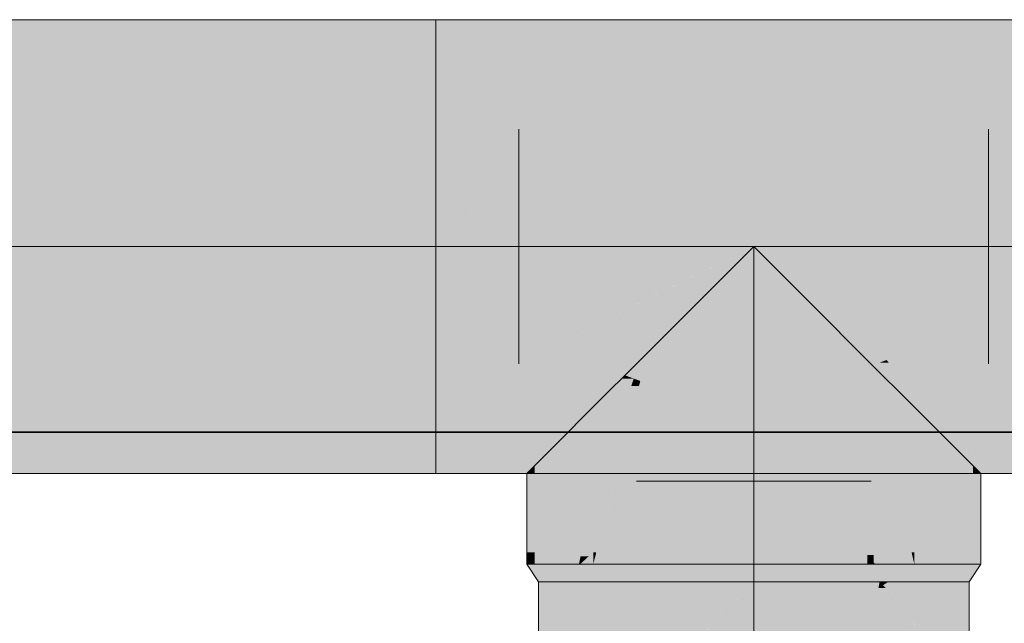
# Model space of a CAD drawing. Extents: x -223 to 557, y -138 to 606.
# Tile 13 of 256: x -14.14 to -11.62, y 8.03 to 9.58. Entities that reach past the tile are written whole.
import ezdxf

# ---------------------------------------------------------------- set-up
doc = ezdxf.new("R2010")
doc.units = 0
doc.layers.get('0').update_dxf_attribs({"lineweight": 35})
doc.layers.add('0-Shading', color=7, linetype='Continuous', lineweight=35)
doc.layers.add('5_EG-NEU', color=7, linetype='Continuous', lineweight=25)
doc.layers.add('H_Vorlauf_OG', color=1, linetype='Continuous', lineweight=18, true_color=0xff0000)

# ---------------------------------------------------------------- blocks, each defined once
blk = doc.blocks.new('Shading-A07ALDT11N', base_point=(16.4127, 8.9635))
at = {"layer": '0-Shading', "color": 14, "true_color": 0xa00000}
for points in [[(-14.3954, 9.4996), (-13.7978, 9.4996), (-14.3954, 9.5773)], [(-13.7978, 9.4996), (-14.3954, 9.5773), (-14.0947, 9.5773)], [(-13.7978, 9.4996), (-13.0742, 9.4996), (-14.0947, 9.5773)], [(-13.0742, 9.4996), (-14.0947, 9.5773), (-13.0742, 9.5773)], [(-13.0742, 9.4996), (-11.4502, 9.4996), (-13.0742, 9.5773)], [(-11.4502, 9.4996), (-13.0742, 9.5773), (-11.4502, 9.5773)], [(-14.3954, 8.4173), (-13.2068, 8.4173), (-14.3954, 8.495)], [(-13.2068, 8.4173), (-14.3954, 8.495), (-13.0742, 8.495)], [(-13.0742, 8.4446), (-13.1603, 8.4446), (-13.0742, 8.495)], [(-13.0742, 8.4446), (-12.4886, 8.495), (-12.8289, 8.495)], [(-13.0742, 8.4446), (-12.5499, 8.4446), (-12.4886, 8.495)], [(-13.0742, 8.4446), (-12.8289, 8.495), (-13.0742, 8.495)], [(-12.583, 8.4173), (-11.7122, 8.4173), (-12.4886, 8.495)], [(-11.7122, 8.4173), (-12.4886, 8.495), (-11.8323, 8.495)], [(-11.7122, 8.4173), (-11.6822, 8.4173), (-11.8323, 8.495)], [(-11.6822, 8.4173), (-11.8323, 8.495), (-11.7599, 8.495)], [(-11.702, 8.4575), (-11.7224, 8.4575), (-11.7599, 8.495)], [(-11.702, 8.4575), (-11.7204, 8.495), (-11.7599, 8.495)], [(-11.6822, 8.4173), (-11.4502, 8.4173), (-11.7204, 8.495)], [(-11.4502, 8.4173), (-11.7204, 8.495), (-11.4502, 8.495)], [(-11.6822, 8.4173), (-11.702, 8.4575), (-11.7224, 8.4575)], [(-13.2068, 8.4173), (-13.0742, 8.4173), (-13.0742, 8.4446)], [(-13.2068, 8.4173), (-13.0742, 8.4446), (-13.1603, 8.4446)], [(-13.0742, 8.4173), (-12.583, 8.4173), (-13.0742, 8.4446)], [(-12.583, 8.4173), (-13.0742, 8.4446), (-12.5499, 8.4446)]]:
    blk.add_solid(points, dxfattribs=at)
at = {"layer": '0-Shading', "color": 12, "true_color": 0xd90000}
for points in [[(-14.3954, 9.2873), (-13.378, 9.2873), (-14.3954, 9.4996)], [(-13.378, 9.2873), (-14.3954, 9.4996), (-13.7978, 9.4996)], [(-13.378, 9.2873), (-13.0742, 9.2873), (-13.7978, 9.4996)], [(-13.0742, 9.2873), (-13.7978, 9.4996), (-13.0742, 9.4996)], [(-13.0742, 9.2873), (-11.4502, 9.2873), (-13.0742, 9.4996)], [(-11.4502, 9.2873), (-13.0742, 9.4996), (-11.4502, 9.4996)], [(-14.3954, 8.495), (-13.0742, 8.495), (-14.3954, 8.7073)], [(-13.0742, 8.495), (-14.3954, 8.7073), (-13.0742, 8.7073)], [(-12.5994, 8.6711), (-12.6221, 8.7073), (-13.0742, 8.7073)], [(-13.0742, 8.6711), (-12.5994, 8.6711), (-13.0742, 8.7073)], [(-12.6077, 8.6843), (-12.5522, 8.7073), (-12.6221, 8.7073)], [(-12.0916, 8.6843), (-12.6077, 8.6843), (-12.147, 8.7073)], [(-12.6077, 8.6843), (-12.147, 8.7073), (-12.5522, 8.7073)], [(-12.117, 8.6949), (-11.9722, 8.7073), (-12.147, 8.7073)], [(-11.956, 8.6949), (-12.117, 8.6949), (-11.9722, 8.7073)], [(-11.956, 8.6949), (-11.9228, 8.7073), (-11.9722, 8.7073)], [(-11.9173, 8.7001), (-11.942, 8.7001), (-11.9228, 8.7073)], [(-11.7599, 8.495), (-11.8478, 8.7073), (-11.9228, 8.7073)], [(-11.7599, 8.495), (-11.7204, 8.495), (-11.8478, 8.7073)], [(-11.7204, 8.495), (-11.8478, 8.7073), (-11.7483, 8.7073)], [(-11.7204, 8.495), (-11.4502, 8.495), (-11.7483, 8.7073)], [(-11.4502, 8.495), (-11.7483, 8.7073), (-11.4502, 8.7073)], [(-12.0405, 8.6632), (-12.5943, 8.6632), (-12.6077, 8.6843)], [(-12.0405, 8.6632), (-12.0916, 8.6843), (-12.6077, 8.6843)], [(-12.0405, 8.6632), (-11.956, 8.6949), (-12.117, 8.6949)], [(-11.9147, 8.6632), (-12.0405, 8.6632), (-11.956, 8.6949)], [(-11.9151, 8.6949), (-11.956, 8.6949), (-11.9173, 8.7001)], [(-11.956, 8.6949), (-11.9173, 8.7001), (-11.942, 8.7001)], [(-11.8961, 8.6489), (-11.9151, 8.6949), (-11.956, 8.6949)], [(-11.878, 8.6489), (-11.8961, 8.6489), (-11.9173, 8.7001)], [(-13.0742, 8.495), (-12.8289, 8.495), (-13.0742, 8.6711)], [(-12.8289, 8.495), (-13.0742, 8.6711), (-12.5994, 8.6711)], [(-12.6723, 8.6151), (-12.5642, 8.6151), (-12.5994, 8.6711)], [(-12.4886, 8.495), (-12.0405, 8.6632), (-12.5943, 8.6632)], [(-12.225, 8.5939), (-11.8733, 8.5939), (-12.0405, 8.6632)], [(-12.006, 8.6489), (-11.9147, 8.6632), (-12.0405, 8.6632)], [(-11.8961, 8.6489), (-12.006, 8.6489), (-11.9147, 8.6632)], [(-11.8733, 8.5939), (-11.8961, 8.6489), (-12.006, 8.6489)], [(-11.8821, 8.6151), (-11.8521, 8.6151), (-11.8961, 8.6489)], [(-11.8521, 8.6151), (-11.878, 8.6489), (-11.8961, 8.6489)], [(-12.8289, 8.495), (-12.7645, 8.495), (-12.6723, 8.6151)], [(-12.7645, 8.495), (-12.4886, 8.495), (-12.6723, 8.6151)], [(-12.4886, 8.495), (-12.6723, 8.6151), (-12.5642, 8.6151)], [(-11.8323, 8.495), (-11.7599, 8.495), (-11.8821, 8.6151)], [(-11.7599, 8.495), (-11.8821, 8.6151), (-11.8521, 8.6151)], [(-12.4886, 8.495), (-11.8323, 8.495), (-12.225, 8.5939)], [(-11.8323, 8.495), (-12.225, 8.5939), (-11.8733, 8.5939)]]:
    blk.add_solid(points, dxfattribs=at)
at = {"layer": '0-Shading', "color": 1, "true_color": 0xfa0000}
for points in [[(-14.3954, 8.9973), (-13.0742, 8.9973), (-14.3954, 9.2873)], [(-13.0742, 8.9973), (-14.3954, 9.2873), (-13.378, 9.2873)], [(-13.0742, 9.0826), (-13.0742, 9.2873), (-13.378, 9.2873)], [(-13.0742, 9.0826), (-13.1636, 9.0826), (-13.378, 9.2873)], [(-12.9849, 9.0826), (-13.0742, 9.0826), (-13.0742, 9.2873)], [(-12.9476, 8.9973), (-11.4502, 8.9973), (-13.0742, 9.2873)], [(-11.4502, 8.9973), (-13.0742, 9.2873), (-11.4502, 9.2873)], [(-13.0742, 8.9973), (-13.0742, 9.0826), (-13.1636, 9.0826)], [(-12.9476, 8.9973), (-12.9849, 9.0826), (-13.0742, 9.0826)], [(-13.0742, 8.9973), (-12.9476, 8.9973), (-13.0742, 9.0826)], [(-14.3954, 8.7073), (-13.0742, 8.7073), (-14.3954, 8.9973)], [(-13.0742, 8.7073), (-14.3954, 8.9973), (-13.0742, 8.9973)], [(-13.0742, 8.7073), (-12.6221, 8.7073), (-13.0742, 8.9973)], [(-12.6221, 8.7073), (-13.0742, 8.9973), (-12.9476, 8.9973)], [(-12.9173, 8.9703), (-12.3346, 8.9973), (-12.9476, 8.9973)], [(-12.3172, 8.9703), (-12.9173, 8.9703), (-12.3346, 8.9973)], [(-12.1121, 8.9235), (-12.2622, 8.9973), (-12.3346, 8.9973)], [(-12.2869, 8.9235), (-12.1121, 8.9235), (-12.3346, 8.9973)], [(-12.1121, 8.9235), (-12.1598, 8.9973), (-12.2622, 8.9973)], [(-11.9722, 8.7073), (-12.0735, 8.9973), (-12.1598, 8.9973)], [(-11.9722, 8.7073), (-11.9228, 8.7073), (-12.0735, 8.9973)], [(-11.9228, 8.7073), (-12.0735, 8.9973), (-11.9824, 8.9973)], [(-11.9228, 8.7073), (-11.8478, 8.7073), (-11.9824, 8.9973)], [(-11.8478, 8.7073), (-11.9824, 8.9973), (-11.88, 8.9973)], [(-11.8478, 8.7073), (-11.7483, 8.7073), (-11.88, 8.9973)], [(-11.7483, 8.7073), (-11.88, 8.9973), (-11.7586, 8.9973)], [(-11.7483, 8.7073), (-11.4502, 8.7073), (-11.7586, 8.9973)], [(-11.4502, 8.7073), (-11.7586, 8.9973), (-11.4502, 8.9973)], [(-12.704, 8.7803), (-12.3172, 8.9703), (-12.9173, 8.9703)], [(-12.4123, 8.9235), (-12.2869, 8.9235), (-12.3172, 8.9703)], [(-12.704, 8.7803), (-12.505, 8.7803), (-12.4123, 8.9235)], [(-12.5522, 8.7073), (-12.147, 8.7073), (-12.4123, 8.9235)], [(-12.147, 8.7073), (-12.4123, 8.9235), (-12.2869, 8.9235)], [(-12.147, 8.7073), (-11.9722, 8.7073), (-12.2869, 8.9235)], [(-11.9722, 8.7073), (-12.2869, 8.9235), (-12.1121, 8.9235)], [(-12.6221, 8.7073), (-12.5522, 8.7073), (-12.704, 8.7803)], [(-12.5522, 8.7073), (-12.704, 8.7803), (-12.505, 8.7803)]]:
    blk.add_solid(points, dxfattribs=at)
at = {"layer": '0-Shading', "color": 1, "true_color": 0xfd0000}
for points in [[(-12.2622, 8.9423), (-12.3172, 8.9423), (-12.2622, 8.9973)], [(-12.1121, 8.8472), (-12.2622, 8.8472), (-12.2622, 8.9973)], [(-12.3172, 8.8472), (-12.4123, 8.8472), (-12.3172, 8.9423)], [(-12.2622, 8.785), (-12.3172, 8.785), (-12.2622, 8.9423)], [(-12.3172, 8.785), (-12.2622, 8.9423), (-12.3172, 8.9423)], [(-12.3172, 8.5763), (-12.4123, 8.5763), (-12.3172, 8.8472)], [(-12.4123, 8.5763), (-12.3172, 8.8472), (-12.4123, 8.8472)], [(-12.1121, 8.785), (-12.2622, 8.785), (-12.1121, 8.8472)], [(-12.2622, 8.785), (-12.1121, 8.8472), (-12.2622, 8.8472)], [(-12.3172, 8.7778), (-12.2622, 8.785), (-12.3172, 8.785)], [(-12.2622, 8.7778), (-12.3172, 8.7778), (-12.2622, 8.785)], [(-12.1121, 8.7652), (-12.1121, 8.785), (-12.2622, 8.785)], [(-12.1121, 8.7652), (-12.2622, 8.7652), (-12.2622, 8.785)], [(-12.2622, 8.5098), (-12.3172, 8.5098), (-12.2622, 8.7778)], [(-12.3172, 8.5098), (-12.2622, 8.7778), (-12.3172, 8.7778)], [(-12.1121, 8.4714), (-12.2622, 8.4714), (-12.1121, 8.7652)], [(-12.2622, 8.4714), (-12.1121, 8.7652), (-12.2622, 8.7652)], [(-12.3172, 8.5098), (-12.3172, 8.5763), (-12.4123, 8.5763)], [(-12.2622, 8.4714), (-12.4123, 8.4714), (-12.4123, 8.5763)], [(-12.2622, 8.4714), (-12.2622, 8.5098), (-12.3172, 8.5098)], [(-12.2622, 8.216), (-12.4123, 8.216), (-12.2622, 8.4714)], [(-12.4123, 8.216), (-12.2622, 8.4714), (-12.4123, 8.4714)], [(-12.1121, 8.346), (-12.1121, 8.4714), (-12.2622, 8.4714)], [(-12.1121, 8.346), (-12.2622, 8.346), (-12.2622, 8.4714)], [(-12.1121, 8.216), (-12.2622, 8.216), (-12.1121, 8.346)], [(-12.2622, 8.216), (-12.1121, 8.346), (-12.2622, 8.346)], [(-12.2622, 8.1853), (-12.2622, 8.216), (-12.4123, 8.216)], [(-12.4123, 8.1853), (-12.2622, 8.1853), (-12.4123, 8.216)], [(-12.2622, 8.1853), (-12.1121, 8.216), (-12.2622, 8.216)], [(-12.2622, 8.1853), (-12.1121, 8.1853), (-12.1121, 8.216)]]:
    blk.add_solid(points, dxfattribs=at)
at = {"layer": '0-Shading', "color": 1, "true_color": 0xf50000}
for points in [[(-12.4123, 8.7073), (-12.5522, 8.7073), (-12.4123, 8.8472)], [(-11.9722, 8.7073), (-12.1121, 8.7073), (-12.1121, 8.8472)], [(-12.4123, 8.6537), (-12.5522, 8.6537), (-12.4123, 8.7073)], [(-12.5522, 8.6537), (-12.4123, 8.7073), (-12.5522, 8.7073)], [(-11.9722, 8.346), (-12.1121, 8.346), (-11.9722, 8.7073)], [(-12.1121, 8.346), (-11.9722, 8.7073), (-12.1121, 8.7073)], [(-12.4123, 8.5763), (-12.4123, 8.6537), (-12.5522, 8.6537)], [(-12.4123, 8.5763), (-12.5522, 8.5763), (-12.5522, 8.6537)], [(-12.4123, 8.216), (-12.5522, 8.216), (-12.4123, 8.5763)], [(-12.5522, 8.216), (-12.4123, 8.5763), (-12.5522, 8.5763)], [(-11.9722, 8.2086), (-11.9722, 8.346), (-12.1121, 8.346)], [(-12.1121, 8.2086), (-11.9722, 8.2086), (-12.1121, 8.346)], [(-12.5522, 8.1853), (-12.4123, 8.216), (-12.5522, 8.216)], [(-12.5522, 8.1853), (-12.4123, 8.1853), (-12.4123, 8.216)], [(-12.1121, 8.1853), (-11.9722, 8.1853), (-12.1121, 8.2086)], [(-11.9722, 8.1853), (-12.1121, 8.2086), (-11.9722, 8.2086)], [(-12.5185, 8.0841), (-12.6511, 8.0841), (-12.6059, 8.1403)], [(-12.6511, 8.0841), (-12.6059, 8.1403), (-12.6511, 8.1403)], [(-12.3456, 8.055), (-12.6511, 8.055), (-12.2622, 8.1403)], [(-12.5185, 8.0841), (-12.2622, 8.1403), (-12.6059, 8.1403)], [(-12.2622, 7.9192), (-12.4782, 7.9192), (-12.2622, 8.1403)], [(-12.1884, 8.1241), (-11.9408, 8.1403), (-12.2622, 8.1403)], [(-12.0059, 8.0841), (-12.2622, 8.0841), (-12.2622, 8.1403)], [(-11.9437, 8.1241), (-12.1884, 8.1241), (-11.9408, 8.1403)], [(-11.9437, 8.1241), (-11.932, 8.1317), (-11.9424, 8.1317)], [(-11.9243, 8.1241), (-11.9437, 8.1241), (-11.932, 8.1317)], [(-11.932, 8.1317), (-11.9424, 8.1317), (-11.9408, 8.1403)], [(-11.932, 8.1317), (-11.9185, 8.1403), (-11.9408, 8.1403)], [(-11.8733, 8.1317), (-11.932, 8.1317), (-11.8733, 8.1403)], [(-11.932, 8.1317), (-11.8733, 8.1403), (-11.9185, 8.1403)], [(-11.8733, 8.074), (-11.8733, 8.1317), (-11.932, 8.1317)], [(-11.9808, 7.9192), (-12.2622, 7.9192), (-11.9437, 8.1241)], [(-12.0059, 8.0841), (-11.9437, 8.1241), (-12.1884, 8.1241)], [(-11.8733, 8.074), (-11.9528, 8.074), (-11.9437, 8.1241)], [(-11.8733, 8.074), (-11.9243, 8.1241), (-11.9437, 8.1241)], [(-12.6511, 8.055), (-12.5185, 8.0841), (-12.6511, 8.0841)], [(-12.2622, 7.9192), (-12.0059, 8.0841), (-12.2622, 8.0841)], [(-12.6511, 7.7424), (-12.3456, 8.055), (-12.6511, 8.055)], [(-11.8733, 6.3654), (-12.2622, 6.3654), (-11.8733, 8.074)], [(-12.2622, 6.3654), (-11.8733, 8.074), (-11.9528, 8.074)]]:
    blk.add_solid(points, dxfattribs=at)
at = {"layer": '0-Shading', "color": 12, "true_color": 0xe40000}
for points in [[(-12.5522, 8.6682), (-12.5913, 8.6682), (-12.5522, 8.7073)], [(-11.9564, 8.2086), (-11.9722, 8.2086), (-11.9722, 8.7073)], [(-11.8961, 8.3764), (-11.9617, 8.3764), (-11.9722, 8.7073)], [(-11.8961, 8.6312), (-11.9547, 8.6312), (-11.9722, 8.7073)], [(-12.5522, 8.2141), (-12.6649, 8.2141), (-12.5522, 8.6537)], [(-12.5754, 8.6408), (-12.6187, 8.6408), (-12.5688, 8.6598)], [(-12.6187, 8.6408), (-12.5688, 8.6598), (-12.5997, 8.6598)], [(-12.5688, 8.6598), (-12.5997, 8.6598), (-12.5913, 8.6682)], [(-12.5522, 8.6537), (-12.5522, 8.6682), (-12.5913, 8.6682)], [(-12.5555, 8.6408), (-12.5754, 8.6408), (-12.5522, 8.6537)], [(-12.5754, 8.6408), (-12.5522, 8.6537), (-12.5709, 8.6537)], [(-12.5522, 8.6537), (-12.5709, 8.6537), (-12.5688, 8.6598)], [(-12.5942, 8.5872), (-12.6723, 8.5872), (-12.5754, 8.6408)], [(-12.6723, 8.5872), (-12.5754, 8.6408), (-12.6187, 8.6408)], [(-12.6267, 8.3633), (-12.6723, 8.3633), (-12.5555, 8.6408)], [(-12.6723, 8.3633), (-12.5555, 8.6408), (-12.5754, 8.6408)], [(-11.8961, 8.3764), (-11.8961, 8.6312), (-11.9547, 8.6312)], [(-11.8521, 8.5872), (-11.8961, 8.5872), (-11.8961, 8.6312)], [(-12.6723, 8.3633), (-12.5942, 8.5872), (-12.6723, 8.5872)], [(-11.8521, 8.3764), (-11.8961, 8.3764), (-11.8521, 8.5872)], [(-11.8961, 8.3764), (-11.8521, 8.5872), (-11.8961, 8.5872)], [(-11.9563, 8.2048), (-11.8961, 8.3764), (-11.9617, 8.3764)], [(-11.8961, 8.2048), (-11.9563, 8.2048), (-11.8961, 8.3764)], [(-11.8588, 8.2143), (-11.8961, 8.2143), (-11.8961, 8.3764)], [(-11.8521, 8.216), (-11.8592, 8.216), (-11.8961, 8.3764)], [(-11.8521, 8.216), (-11.8521, 8.3764), (-11.8961, 8.3764)], [(-12.665, 8.216), (-12.6723, 8.216), (-12.6723, 8.3633)], [(-12.6649, 8.2141), (-12.6267, 8.3633), (-12.6723, 8.3633)], [(-12.6649, 8.2141), (-12.665, 8.216), (-12.6723, 8.216)], [(-12.6649, 8.2141), (-12.6723, 8.2141), (-12.6723, 8.216)], [(-12.6723, 8.1853), (-12.5522, 8.1853), (-12.6649, 8.2141)], [(-12.6723, 8.1853), (-12.6649, 8.2141), (-12.6723, 8.2141)], [(-12.5522, 8.1853), (-12.5522, 8.2141), (-12.6649, 8.2141)], [(-11.9558, 8.1895), (-11.9564, 8.2086), (-11.9722, 8.2086)], [(-11.9722, 8.1853), (-11.9522, 8.1853), (-11.9722, 8.2086)], [(-11.9558, 8.1895), (-11.8961, 8.2048), (-11.9563, 8.2048)], [(-11.9558, 8.1895), (-11.8961, 8.1895), (-11.8961, 8.2048)], [(-11.8961, 8.2048), (-11.8588, 8.2143), (-11.8961, 8.2143)], [(-11.8961, 8.2048), (-11.8566, 8.2048), (-11.8588, 8.2143)], [(-11.8961, 8.1853), (-11.8521, 8.1853), (-11.8961, 8.2048)], [(-11.8521, 8.1853), (-11.8961, 8.2048), (-11.8566, 8.2048)], [(-11.8588, 8.2143), (-11.8521, 8.216), (-11.8592, 8.216)], [(-11.8521, 8.2143), (-11.8588, 8.2143), (-11.8521, 8.216)], [(-11.8521, 8.1853), (-11.8521, 8.2143), (-11.8588, 8.2143)], [(-11.9522, 8.1853), (-11.8961, 8.1853), (-11.9558, 8.1895)], [(-11.8961, 8.1853), (-11.9558, 8.1895), (-11.8961, 8.1895)]]:
    blk.add_solid(points, dxfattribs=at)
at = {"layer": '0-Shading', "color": 12, "true_color": 0xcd0000}
for points in [[(-12.6723, 8.5272), (-12.7323, 8.5272), (-12.6723, 8.5872)], [(-11.7599, 8.495), (-11.8521, 8.495), (-11.8521, 8.5872)], [(-12.7645, 8.495), (-12.6723, 8.5272), (-12.7323, 8.5272)], [(-12.6723, 8.495), (-12.7645, 8.495), (-12.6723, 8.5272)], [(-12.6723, 8.3633), (-12.6723, 8.495), (-12.7645, 8.495)], [(-12.7645, 8.3633), (-12.6723, 8.3633), (-12.7645, 8.495)], [(-11.7599, 8.216), (-11.8521, 8.216), (-11.7599, 8.495)], [(-11.8521, 8.216), (-11.7599, 8.495), (-11.8521, 8.495)], [(-12.7645, 8.1853), (-12.7089, 8.1853), (-12.7645, 8.3633)], [(-12.7089, 8.1853), (-12.7645, 8.3633), (-12.6723, 8.3633)], [(-12.6723, 8.216), (-12.7026, 8.216), (-12.6723, 8.3633)], [(-12.7061, 8.1853), (-12.6723, 8.1853), (-12.6723, 8.216)], [(-12.6908, 8.1992), (-12.7061, 8.1992), (-12.6842, 8.2052)], [(-12.7061, 8.1992), (-12.6842, 8.2052), (-12.7048, 8.2052)], [(-12.7048, 8.2052), (-12.6723, 8.216), (-12.7026, 8.216)], [(-12.6842, 8.2052), (-12.7048, 8.2052), (-12.6723, 8.216)], [(-11.7599, 8.1853), (-11.7599, 8.216), (-11.8521, 8.216)], [(-11.8521, 8.1853), (-11.7599, 8.1853), (-11.8521, 8.216)], [(-12.7089, 8.1853), (-12.7061, 8.1853), (-12.7061, 8.1992)], [(-12.7061, 8.1853), (-12.6908, 8.1992), (-12.7061, 8.1992)]]:
    blk.add_solid(points, dxfattribs=at)
at = {"layer": '0-Shading', "color": 14, "true_color": 0xb00000}
for points in [[(-12.8224, 8.4371), (-12.7645, 8.4371), (-12.7645, 8.495)], [(-11.702, 8.4371), (-11.7599, 8.4371), (-11.7599, 8.495)], [(-12.8224, 8.1853), (-12.7645, 8.1853), (-12.8224, 8.4371)], [(-12.7645, 8.1853), (-12.8224, 8.4371), (-12.7645, 8.4371)], [(-11.702, 8.216), (-11.7599, 8.216), (-11.702, 8.4371)], [(-11.7599, 8.216), (-11.702, 8.4371), (-11.7599, 8.4371)], [(-11.7599, 8.1853), (-11.702, 8.216), (-11.7599, 8.216)], [(-11.7599, 8.1853), (-11.702, 8.1853), (-11.702, 8.216)], [(-12.7061, 8.0841), (-12.6699, 8.1403), (-12.8122, 8.1403)], [(-12.7061, 8.0841), (-12.8122, 8.0841), (-12.8122, 8.1403)], [(-12.6916, 7.9192), (-12.8122, 7.9192), (-12.6671, 8.1403)], [(-12.8122, 7.9192), (-12.6671, 8.1403), (-12.6699, 8.1403)], [(-12.6821, 7.9554), (-12.6876, 7.9554), (-12.6671, 8.1403)], [(-12.6511, 8.055), (-12.674, 8.055), (-12.6511, 8.1403)], [(-12.674, 8.055), (-12.6511, 8.1403), (-12.6671, 8.1403)], [(-11.8184, 8.0841), (-11.8733, 8.0841), (-11.8733, 8.1403)], [(-11.8184, 8.0841), (-11.8546, 8.1403), (-11.8733, 8.1403)], [(-11.7122, 8.0589), (-11.8658, 8.0589), (-11.7122, 8.1403)], [(-11.8184, 8.0841), (-11.7122, 8.1403), (-11.8546, 8.1403)], [(-12.8122, 7.9192), (-12.7061, 8.0841), (-12.8122, 8.0841)], [(-11.8373, 8.074), (-11.8733, 8.074), (-11.8184, 8.0841)], [(-11.8733, 8.074), (-11.8184, 8.0841), (-11.8733, 8.0841)], [(-12.6821, 7.9554), (-12.6511, 8.055), (-12.674, 8.055)], [(-12.6511, 7.9554), (-12.6821, 7.9554), (-12.6511, 8.055)], [(-11.8658, 8.0589), (-11.8373, 8.074), (-11.8733, 8.074)], [(-11.7122, 6.8327), (-11.8733, 6.8327), (-11.8733, 8.074)], [(-11.8433, 8.0134), (-11.8654, 8.0134), (-11.8733, 8.074)], [(-11.7122, 7.7491), (-11.7122, 8.0589), (-11.8658, 8.0589)]]:
    blk.add_solid(points, dxfattribs=at)
at = {"layer": '0-Shading', "color": 14, "true_color": 0x900000}
for points in [[(-12.8224, 8.4173), (-12.8422, 8.4173), (-12.8224, 8.4371)], [(-11.702, 8.4173), (-11.6822, 8.4173), (-11.702, 8.4371)], [(-12.8224, 8.216), (-12.8422, 8.216), (-12.8224, 8.4173)], [(-12.8422, 8.216), (-12.8224, 8.4173), (-12.8422, 8.4173)], [(-11.702, 8.1853), (-11.6822, 8.1853), (-11.702, 8.4173)], [(-11.6822, 8.1853), (-11.702, 8.4173), (-11.6822, 8.4173)], [(-12.8422, 8.1853), (-12.8224, 8.216), (-12.8422, 8.216)], [(-12.8422, 8.1853), (-12.8224, 8.1853), (-12.8224, 8.216)]]:
    blk.add_solid(points, dxfattribs=at)
at = {"layer": '0-Shading', "color": 14, "true_color": 0x9b0000}
for points in [[(-12.8122, 8.1403), (-12.7385, 8.1403), (-12.8422, 8.1853)], [(-12.7385, 8.1403), (-12.8422, 8.1853), (-12.7645, 8.1853)], [(-11.7859, 8.1403), (-11.7122, 8.1403), (-11.7599, 8.1853)], [(-11.7122, 8.1403), (-11.7599, 8.1853), (-11.6822, 8.1853)]]:
    blk.add_solid(points, dxfattribs=at)
at = {"layer": '0-Shading', "color": 12, "true_color": 0xcb0000}
for points in [[(-12.7385, 8.1403), (-12.6632, 8.1403), (-12.7645, 8.1853)], [(-12.6632, 8.1403), (-12.7645, 8.1853), (-12.6921, 8.1853)], [(-12.6632, 8.1403), (-12.5372, 8.1403), (-12.6921, 8.1853)], [(-12.5372, 8.1403), (-12.6921, 8.1853), (-12.5522, 8.1853)], [(-11.9872, 8.1403), (-11.9355, 8.1403), (-11.9722, 8.1853)], [(-11.9355, 8.1403), (-11.9722, 8.1853), (-11.9541, 8.1853)], [(-11.9355, 8.1403), (-11.7859, 8.1403), (-11.9541, 8.1853)], [(-11.7859, 8.1403), (-11.9541, 8.1853), (-11.7599, 8.1853)]]:
    blk.add_solid(points, dxfattribs=at)
at = {"layer": '0-Shading', "color": 1, "true_color": 0xe70000}
for points in [[(-12.5372, 8.1403), (-12.2622, 8.1403), (-12.5522, 8.1853)], [(-12.2622, 8.1403), (-12.5522, 8.1853), (-12.2622, 8.1853)], [(-12.2622, 8.1403), (-11.9872, 8.1403), (-12.2622, 8.1853)], [(-11.9872, 8.1403), (-12.2622, 8.1853), (-11.9722, 8.1853)]]:
    blk.add_solid(points, dxfattribs=at)
blk = doc.blocks.new('Referenz-A07ALDUO1N', base_point=(-167.6747, -99.33))
at = {"layer": '5_EG-NEU', "color": 0, "lineweight": 35}
blk.add_line((-29.7672, 8.5229), (18.0596, 8.5229), dxfattribs=at)
blk = doc.blocks.new('Rohr - 1703-A07ALDXS1N', base_point=(-15.2654, 8.9973))
at = {"color": 0, "linetype": 'ByBlock', "lineweight": -2, "ltscale": 0.18}
blk.add_line((-15.2654, 8.9973), (-12.2622, 8.9973), dxfattribs=at)
blk = doc.blocks.new('Rohr - 1703-A07ALDXW1N', base_point=(-12.2622, 8.9973))
at = {"color": 0, "linetype": 'ByBlock', "lineweight": -2, "ltscale": 0.18}
blk.add_line((-12.2622, 8.9973), (13.0566, 8.9973), dxfattribs=at)
blk = doc.blocks.new('T-Stück-A07ALDY01N', base_point=(-12.8622, 8.3973))
at = {"color": 0, "lineweight": -2}
for p, q in [((-12.8622, 9.2973), (-12.8622, 8.6973)), ((-11.6622, 8.6973), (-11.6622, 9.2973)), ((-12.5622, 8.3973), (-11.9622, 8.3973))]:
    blk.add_line(p, q, dxfattribs=at)
blk = doc.blocks.new('Rohr - 1703-A07ALE4A1N', base_point=(-18.2622, 3.7257))
at = {"color": 0, "linetype": 'ByBlock', "lineweight": -2, "ltscale": 0.18}
blk.add_line((-12.2622, 3.7257), (-12.2622, 8.9973), dxfattribs=at)
blk = doc.blocks.new('Geometrie-A07ALE4S1N', base_point=(-44.2033, 3.1729))
at = {"layer": 'H_Vorlauf_OG'}
for p, q in [((-13.0742, 9.5773), (-14.3954, 9.5773)), ((-13.0742, 9.5773), (-13.0742, 9.2375)), ((-11.4502, 9.5773), (-13.0742, 9.5773)), ((-13.0742, 9.2375), (-13.0742, 9.5773)), ((-13.0742, 9.2375), (-13.0742, 8.7571)), ((-13.0742, 8.7571), (-13.0742, 9.2375)), ((-12.2622, 8.9973), (-12.4123, 8.8472)), ((-12.4123, 8.8472), (-12.2622, 8.9973)), ((-12.1121, 8.8472), (-12.2622, 8.9973)), ((-12.2622, 8.9973), (-12.1121, 8.8472)), ((-12.4123, 8.8472), (-12.5522, 8.7073)), ((-12.5522, 8.7073), (-12.4123, 8.8472)), ((-11.9722, 8.7073), (-12.1121, 8.8472)), ((-12.1121, 8.8472), (-11.9722, 8.7073)), ((-13.0742, 8.7571), (-13.0742, 8.4173)), ((-13.0742, 8.4173), (-13.0742, 8.7571)), ((-12.5522, 8.7073), (-12.6723, 8.5872)), ((-12.6723, 8.5872), (-12.5522, 8.7073)), ((-11.8521, 8.5872), (-11.9722, 8.7073)), ((-11.9722, 8.7073), (-11.8521, 8.5872)), ((-12.6723, 8.5872), (-12.7645, 8.495)), ((-12.7645, 8.495), (-12.6723, 8.5872)), ((-11.7599, 8.495), (-11.8521, 8.5872)), ((-11.8521, 8.5872), (-11.7599, 8.495)), ((-12.7645, 8.495), (-12.8224, 8.4371)), ((-12.8224, 8.4371), (-12.7645, 8.495)), ((-11.702, 8.4371), (-11.7599, 8.495)), ((-11.7599, 8.495), (-11.702, 8.4371)), ((-12.8224, 8.4371), (-12.8422, 8.4173)), ((-12.8422, 8.4173), (-12.8224, 8.4371)), ((-11.6822, 8.4173), (-11.702, 8.4371)), ((-11.702, 8.4371), (-11.6822, 8.4173)), ((-14.3954, 8.4173), (-13.0742, 8.4173)), ((-13.0742, 8.4173), (-11.4502, 8.4173)), ((-12.8422, 8.1853), (-12.8422, 8.4173)), ((-11.6822, 8.1853), (-11.6822, 8.4173)), ((-12.8422, 8.1853), (-12.8224, 8.1853)), ((-12.8224, 8.1853), (-12.8422, 8.1853)), ((-12.8422, 8.1853), (-12.8122, 8.1403)), ((-12.8224, 8.1853), (-12.8422, 8.1853)), ((-12.8422, 8.1853), (-12.8224, 8.1853)), ((-12.8224, 8.1853), (-12.7645, 8.1853)), ((-12.7645, 8.1853), (-12.8224, 8.1853)), ((-12.7645, 8.1853), (-12.8224, 8.1853)), ((-12.8224, 8.1853), (-12.7645, 8.1853)), ((-12.7645, 8.1853), (-12.6723, 8.1853)), ((-12.6723, 8.1853), (-12.7645, 8.1853)), ((-12.6723, 8.1853), (-12.7645, 8.1853)), ((-12.7645, 8.1853), (-12.6723, 8.1853)), ((-12.6723, 8.1853), (-12.5522, 8.1853)), ((-12.5522, 8.1853), (-12.6723, 8.1853)), ((-12.5522, 8.1853), (-12.6723, 8.1853)), ((-12.6723, 8.1853), (-12.5522, 8.1853)), ((-12.5522, 8.1853), (-12.4123, 8.1853)), ((-12.4123, 8.1853), (-12.5522, 8.1853)), ((-12.4123, 8.1853), (-12.5522, 8.1853)), ((-12.5522, 8.1853), (-12.4123, 8.1853)), ((-12.4123, 8.1853), (-12.2622, 8.1853)), ((-12.2622, 8.1853), (-12.4123, 8.1853)), ((-12.2622, 8.1853), (-12.4123, 8.1853)), ((-12.4123, 8.1853), (-12.2622, 8.1853)), ((-12.2622, 8.1853), (-12.1121, 8.1853)), ((-12.1121, 8.1853), (-12.2622, 8.1853)), ((-12.1121, 8.1853), (-12.2622, 8.1853)), ((-12.2622, 8.1853), (-12.1121, 8.1853)), ((-12.1121, 8.1853), (-11.9722, 8.1853)), ((-11.9722, 8.1853), (-12.1121, 8.1853)), ((-11.9722, 8.1853), (-12.1121, 8.1853)), ((-12.1121, 8.1853), (-11.9722, 8.1853)), ((-11.9722, 8.1853), (-11.8521, 8.1853)), ((-11.8521, 8.1853), (-11.9722, 8.1853)), ((-11.8521, 8.1853), (-11.9722, 8.1853)), ((-11.9722, 8.1853), (-11.8521, 8.1853)), ((-11.8521, 8.1853), (-11.7599, 8.1853)), ((-11.7599, 8.1853), (-11.8521, 8.1853)), ((-11.7599, 8.1853), (-11.8521, 8.1853)), ((-11.8521, 8.1853), (-11.7599, 8.1853)), ((-11.7599, 8.1853), (-11.702, 8.1853)), ((-11.702, 8.1853), (-11.7599, 8.1853)), ((-11.702, 8.1853), (-11.7599, 8.1853)), ((-11.7599, 8.1853), (-11.702, 8.1853)), ((-11.6822, 8.1853), (-11.7122, 8.1403)), ((-11.702, 8.1853), (-11.6822, 8.1853)), ((-11.6822, 8.1853), (-11.702, 8.1853)), ((-11.6822, 8.1853), (-11.702, 8.1853)), ((-11.702, 8.1853), (-11.6822, 8.1853)), ((-12.8122, 8.1403), (-12.7935, 8.1403)), ((-12.7935, 8.1403), (-12.8122, 8.1403)), ((-12.8122, 8.1403), (-12.8122, 4.5507)), ((-12.49, 8.1403), (-12.8122, 8.1403)), ((-12.7935, 8.1403), (-12.7385, 8.1403)), ((-12.7385, 8.1403), (-12.7935, 8.1403)), ((-12.7385, 8.1403), (-12.6511, 8.1403)), ((-12.6511, 8.1403), (-12.7385, 8.1403)), ((-12.6511, 8.1403), (-12.5372, 8.1403)), ((-12.5372, 8.1403), (-12.6511, 8.1403)), ((-12.5372, 8.1403), (-12.4046, 8.1403)), ((-12.4046, 8.1403), (-12.5372, 8.1403)), ((-12.0344, 8.1403), (-12.49, 8.1403)), ((-12.4046, 8.1403), (-12.2622, 8.1403)), ((-12.2622, 8.1403), (-12.4046, 8.1403)), ((-12.2622, 8.1403), (-12.1199, 8.1403)), ((-12.1199, 8.1403), (-12.2622, 8.1403)), ((-12.1199, 8.1403), (-11.9872, 8.1403)), ((-11.9872, 8.1403), (-12.1199, 8.1403)), ((-11.7122, 8.1403), (-12.0344, 8.1403)), ((-11.9872, 8.1403), (-11.8733, 8.1403)), ((-11.8733, 8.1403), (-11.9872, 8.1403)), ((-11.8733, 8.1403), (-11.7859, 8.1403)), ((-11.7859, 8.1403), (-11.8733, 8.1403)), ((-11.7859, 8.1403), (-11.731, 8.1403)), ((-11.731, 8.1403), (-11.7859, 8.1403)), ((-11.731, 8.1403), (-11.7122, 8.1403)), ((-11.7122, 8.1403), (-11.731, 8.1403)), ((-11.7122, 4.5507), (-11.7122, 8.1403))]:
    blk.add_line(p, q, dxfattribs=at)

msp = doc.modelspace()

# ---------------------------------------------------------------- block references
at = {"color": 251, "lineweight": 25, "ltscale": 0.25, "true_color": 0x585858}
msp.add_blockref('Referenz-A07ALDUO1N', (-167.6747, -99.33), dxfattribs=at)
at = {"linetype": 'Continuous', "ltscale": 0.35}
msp.add_blockref('Geometrie-A07ALE4S1N', (-44.2033, 3.1729), dxfattribs=at)
msp.add_blockref('Shading-A07ALDT11N', (16.4127, 8.9635))
at = {"layer": 'H_Vorlauf_OG', "ltscale": 0.18}
for name, p in [('Rohr - 1703-A07ALDXS1N', (-15.2654, 8.9973)), ('T-Stück-A07ALDY01N', (-12.8622, 8.3973)), ('Rohr - 1703-A07ALE4A1N', (-18.2622, 3.7257)), ('Rohr - 1703-A07ALDXW1N', (-12.2622, 8.9973))]:
    msp.add_blockref(name, p, dxfattribs=at)

doc.saveas('drawing.dxf')
